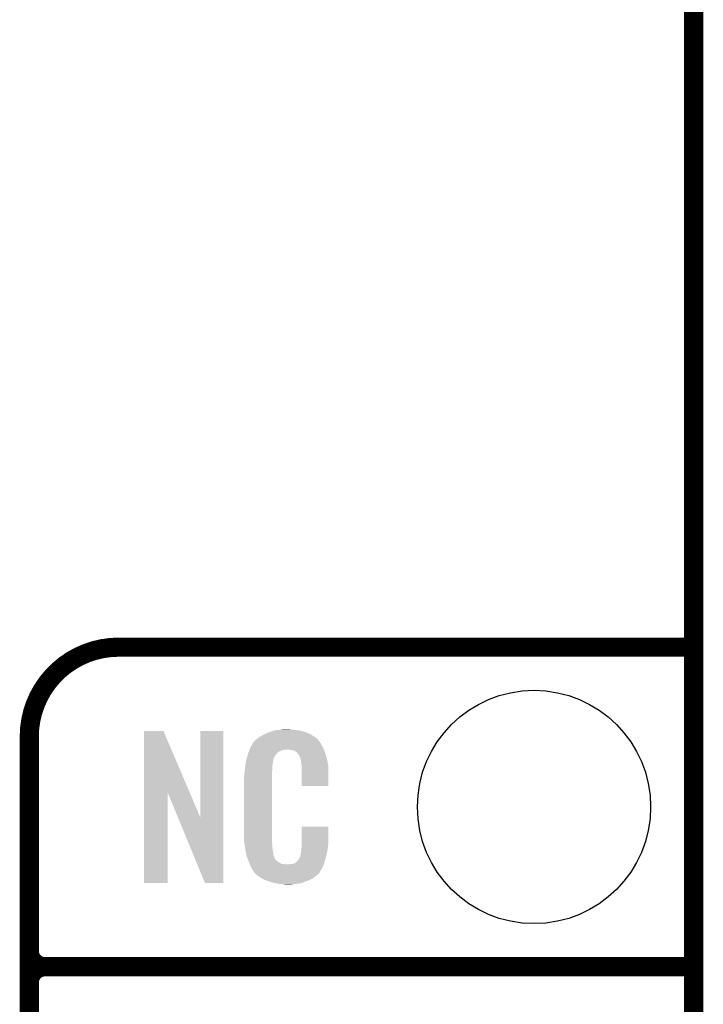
# Model space of a CAD drawing. Extents: x -1.3 to 24.2, y -3.9 to 53.4.
# Tile 23 of 31: x 18.8 to 24.2, y 16.2 to 24. Entities that reach past the tile are written whole.
import ezdxf

# ---------------------------------------------------------------- set-up
doc = ezdxf.new("R2010")
doc.units = 0
doc.layers.get('0').update_dxf_attribs({"linetype": 'CONTINUOUS'})
for name, color, linetype in [('RS485_ISOLATOR_5_CLICK_V100_GKO', 10, 'CONTINUOUS'), ('RS485_ISOLATOR_5_CLICK_V100_GTO', 9, 'CONTINUOUS'), ('RS485_ISOLATOR_5_CLICK_V100_GTS', 11, 'CONTINUOUS')]:
    doc.layers.add(name, color=color, linetype=linetype)

# ---------------------------------------------------------------- blocks, each defined once
blk = doc.blocks.new('ROUND_39')
blk.add_circle((0, 0), 0.9271)

msp = doc.modelspace()

# ---------------------------------------------------------------- linework, layer by layer
at = {"layer": 'RS485_ISOLATOR_5_CLICK_V100_GKO', "const_width": 0.1524}
msp.add_lwpolyline([(24.13, -1.27), (24.13, 51.054)], dxfattribs=at)
at = {"layer": 'RS485_ISOLATOR_5_CLICK_V100_GTO', "const_width": 0.1524}
for points in [[(19.558, 19.05, 0.4142136), (18.8468, 18.3388)], [(18.8468, 16.637, 0.4142136), (18.9738, 16.51)], [(18.9738, 16.51, 0.4142136), (18.8468, 16.383)], [(18.9738, 16.51, 0.4142136), (18.8468, 16.383)]]:
    msp.add_lwpolyline(points, format="xyb", dxfattribs=at)
for points in [[(19.558, 19.05), (24.13, 19.05)], [(18.8468, -0.5588), (18.8468, 18.3388)], [(18.9738, 16.51), (24.13, 16.51)], [(18.9738, 16.51), (24.13, 16.51)], [(18.8468, 14.097), (18.8468, 16.383)]]:
    msp.add_lwpolyline(points, dxfattribs=at)
at = {"layer": 'RS485_ISOLATOR_5_CLICK_V100_GTO'}
for points in [[(20.794134, 18.38706), (20.802602, 18.3896), (20.998182, 18.38706), (20.977862, 18.3896)], [(20.802602, 18.3896), (20.83308, 18.39214), (20.977862, 18.3896), (20.95754, 18.39214)], [(20.83308, 18.39214), (20.84832, 18.39468), (20.95754, 18.39214), (20.942302, 18.39468)], [(20.84832, 18.39468), (20.863562, 18.39722), (20.927062, 18.39468), (20.914362, 18.39722)], [(19.758672, 17.896728), (19.75868, 18.384506), (20.121662, 17.896728), (19.913604, 18.384506)], [(19.75868, 18.384506), (19.758682, 18.38452), (19.913604, 18.384506), (19.758682, 18.38452)], [(20.20824, 17.693748), (20.20826, 18.384498), (20.388566, 17.693748), (20.38858, 18.384498)], [(20.20826, 18.384498), (20.208262, 18.38452), (20.38858, 18.384498), (20.208262, 18.38452)], [(20.64105, 18.305776), (20.64512, 18.310862), (21.150582, 18.305776), (21.146224, 18.310862)], [(20.64512, 18.310862), (20.659634, 18.32356), (21.146224, 18.310862), (21.135342, 18.32356)], [(20.659634, 18.32356), (20.665442, 18.32864), (21.135342, 18.32356), (21.128232, 18.32864)], [(20.665442, 18.32864), (20.677418, 18.336262), (21.128232, 18.32864), (21.11756, 18.336262)], [(20.677418, 18.336262), (20.693382, 18.34642), (21.11756, 18.336262), (21.10063, 18.34642)], [(20.693382, 18.34642), (20.71878, 18.35912), (21.10063, 18.34642), (21.07946, 18.35912)], [(20.71878, 18.35912), (20.72894, 18.3642), (21.07946, 18.35912), (21.067124, 18.3642)], [(20.72894, 18.3642), (20.754338, 18.37436), (21.067124, 18.3642), (21.042452, 18.37436)], [(20.754338, 18.37436), (20.761958, 18.3769), (21.042452, 18.37436), (21.036282, 18.3769)], [(20.761958, 18.3769), (20.7772, 18.38198), (21.036282, 18.3769), (21.017232, 18.38198)], [(20.7772, 18.38198), (20.794134, 18.38706), (21.017232, 18.38198), (20.998182, 18.38706)], [(20.592312, 18.219418), (20.597926, 18.234658), (20.83054, 18.219418), (20.868636, 18.234658)], [(20.597926, 18.234658), (20.597928, 18.23466), (20.868636, 18.234658), (20.916898, 18.23466)], [(20.597928, 18.23466), (20.599798, 18.239738), (21.190494, 18.23466), (21.18868, 18.239738)], [(20.599798, 18.239738), (20.60448, 18.252442), (21.18868, 18.239738), (21.181752, 18.252442)], [(20.60448, 18.252442), (20.613442, 18.26768), (21.181752, 18.252442), (21.17344, 18.26768)], [(20.613442, 18.26768), (20.626888, 18.29054), (21.17344, 18.26768), (21.160742, 18.29054)], [(20.626888, 18.29054), (20.62988, 18.295624), (21.160742, 18.29054), (21.15693, 18.295624)], [(20.62988, 18.295624), (20.629902, 18.29816), (21.15693, 18.295624), (21.155028, 18.29816)], [(20.629902, 18.29816), (20.634966, 18.298168), (21.155028, 18.29816), (21.155022, 18.298168)], [(20.634966, 18.298168), (20.63699, 18.3007), (21.155022, 18.298168), (21.153122, 18.3007)], [(20.63699, 18.3007), (20.64105, 18.305776), (21.153122, 18.3007), (21.150582, 18.305776)], [(20.93468, 18.23212), (20.916898, 18.23466), (21.191402, 18.23212), (21.190494, 18.23466)], [(20.57146, 18.153382), (20.576792, 18.171158), (20.78759, 18.153382), (20.792438, 18.171158)], [(20.576792, 18.171158), (20.583648, 18.194018), (20.792438, 18.171158), (20.805138, 18.194018)], [(20.583648, 18.194018), (20.586698, 18.20418), (20.805138, 18.194018), (20.815298, 18.20418)], [(20.586698, 18.20418), (20.588568, 18.209256), (20.815298, 18.20418), (20.817838, 18.209256)], [(20.588568, 18.209256), (20.592312, 18.219418), (20.817838, 18.209256), (20.83054, 18.219418)], [(20.947378, 18.22958), (20.93468, 18.23212), (21.192308, 18.22958), (21.191402, 18.23212)], [(20.972774, 18.216882), (20.947378, 18.22958), (21.196844, 18.216882), (21.192308, 18.22958)], [(20.975318, 18.211804), (20.972774, 18.216882), (21.198656, 18.211804), (21.196844, 18.216882)], [(20.981854, 18.20418), (20.975318, 18.211804), (21.201378, 18.20418), (21.198656, 18.211804)], [(20.990558, 18.194022), (20.981854, 18.20418), (21.204368, 18.194022), (21.201378, 18.20418)], [(21.00072, 18.17116), (20.990558, 18.194022), (21.211092, 18.17116), (21.204368, 18.194022)], [(21.004784, 18.161002), (21.00072, 18.17116), (21.21408, 18.161002), (21.211092, 18.17116)], [(21.005798, 18.158464), (21.004784, 18.161002), (21.214564, 18.158464), (21.21408, 18.161002)], [(21.0058, 18.150842), (21.005798, 18.158464), (21.216016, 18.150842), (21.214564, 18.158464)], [(20.559042, 18.061938), (20.5613, 18.08226), (20.7772, 18.061938), (20.77974, 18.08226)], [(20.5613, 18.08226), (20.563556, 18.102578), (20.77974, 18.08226), (20.77974, 18.102578)], [(20.563556, 18.102578), (20.56384, 18.10512), (20.77974, 18.102578), (20.780248, 18.10512)], [(20.56384, 18.10512), (20.565442, 18.115278), (20.780248, 18.10512), (20.78228, 18.115278)], [(20.565442, 18.115278), (20.567448, 18.127978), (20.78228, 18.115278), (20.78228, 18.127978)], [(20.567448, 18.127978), (20.569052, 18.138138), (20.78228, 18.127978), (20.78482, 18.138138)], [(20.569052, 18.138138), (20.569854, 18.143218), (20.78482, 18.138138), (20.78482, 18.143218)], [(20.569854, 18.143218), (20.57146, 18.153382), (20.78482, 18.143218), (20.78759, 18.153382)], [(21.00834, 18.138138), (21.0058, 18.150842), (21.218436, 18.138138), (21.216016, 18.150842)], [(21.01088, 18.12036), (21.00834, 18.138138), (21.221822, 18.12036), (21.218436, 18.138138)], [(21.011858, 18.107658), (21.01088, 18.12036), (21.22424, 18.107658), (21.221822, 18.12036)], [(21.01342, 18.08734), (21.011858, 18.107658), (21.224236, 18.08734), (21.22424, 18.107658)], [(21.01342, 17.947662), (21.01342, 18.08734), (21.224218, 17.947662), (21.224236, 18.08734)], [(20.55368, 18.011142), (20.55622, 18.023842), (20.7772, 18.011142), (20.7772, 18.023842)], [(20.55368, 17.56156), (20.55368, 18.011142), (20.7772, 17.56156), (20.7772, 18.011142)], [(20.55622, 18.04162), (20.55876, 18.0594), (20.7772, 18.04162), (20.7772, 18.0594)], [(20.55622, 18.023842), (20.55622, 18.04162), (20.7772, 18.023842), (20.7772, 18.04162)], [(20.55876, 18.0594), (20.559042, 18.061938), (20.7772, 18.0594), (20.7772, 18.061938)], [(21.224218, 17.94764), (21.01342, 17.947662), (21.224218, 17.94764), (21.224218, 17.947662)], [(19.75866, 17.175502), (19.758672, 17.896728), (19.946598, 17.175502), (19.94662, 17.896728)], [(20.030256, 17.693748), (19.94662, 17.896728), (20.20824, 17.693748), (20.121662, 17.896728)], [(20.243796, 17.175494), (20.030256, 17.693748), (20.388558, 17.175494), (20.388566, 17.693748)], [(21.01342, 17.48282), (21.01344, 17.622498), (21.22424, 17.48282), (21.22424, 17.622498)], [(21.01344, 17.622498), (21.013442, 17.62252), (21.22424, 17.622498), (21.013442, 17.62252)], [(20.556032, 17.49806), (20.55368, 17.56156), (20.7772, 17.49806), (20.7772, 17.56156)], [(20.55622, 17.492982), (20.556032, 17.49806), (20.777926, 17.492982), (20.7772, 17.49806)], [(20.55843, 17.480278), (20.55622, 17.492982), (20.77974, 17.480278), (20.777926, 17.492982)], [(20.562406, 17.457418), (20.55843, 17.480278), (20.77974, 17.457418), (20.77974, 17.480278)], [(20.56638, 17.43456), (20.562406, 17.457418), (20.78335, 17.43456), (20.77974, 17.457418)], [(21.01088, 17.4498), (21.012784, 17.46504), (21.219666, 17.4498), (21.2217, 17.46504)], [(21.012784, 17.46504), (21.01342, 17.470122), (21.2217, 17.46504), (21.222426, 17.470122)], [(21.01342, 17.470122), (21.01342, 17.48282), (21.222426, 17.470122), (21.22424, 17.48282)], [(20.571462, 17.40916), (20.56638, 17.43456), (20.78736, 17.40916), (20.78335, 17.43456)], [(20.576034, 17.386298), (20.571462, 17.40916), (20.79244, 17.386298), (20.78736, 17.40916)], [(20.57654, 17.383762), (20.576034, 17.386298), (20.79371, 17.383762), (20.79244, 17.386298)], [(20.583862, 17.36598), (20.57654, 17.383762), (20.802602, 17.36598), (20.79371, 17.383762)], [(20.988022, 17.360902), (21.00072, 17.38376), (21.20011, 17.360902), (21.20646, 17.38376)], [(21.00072, 17.38376), (21.000722, 17.383762), (21.20646, 17.38376), (21.20646, 17.383762)], [(21.000722, 17.383762), (21.0058, 17.409162), (21.20646, 17.383762), (21.212436, 17.409162)], [(21.0058, 17.409162), (21.005802, 17.411704), (21.212436, 17.409162), (21.213034, 17.411704)], [(21.005802, 17.411704), (21.00834, 17.416784), (21.213034, 17.411704), (21.214228, 17.416784)], [(21.00834, 17.424402), (21.008848, 17.426942), (21.216022, 17.424402), (21.21662, 17.426942)], [(21.00834, 17.416784), (21.00834, 17.424402), (21.214228, 17.416784), (21.216022, 17.424402)], [(21.008848, 17.426942), (21.01088, 17.437102), (21.21662, 17.426942), (21.217974, 17.437102)], [(21.01088, 17.437102), (21.01088, 17.4498), (21.217974, 17.437102), (21.219666, 17.4498)], [(20.58491, 17.363436), (20.583862, 17.36598), (20.805142, 17.363436), (20.802602, 17.36598)], [(20.587, 17.35836), (20.58491, 17.363436), (20.807684, 17.35836), (20.805142, 17.363436)], [(20.589092, 17.353278), (20.587, 17.35836), (20.815302, 17.353278), (20.807684, 17.35836)], [(20.59223, 17.34566), (20.589092, 17.353278), (20.82292, 17.34566), (20.815302, 17.353278)], [(20.59432, 17.34058), (20.59223, 17.34566), (20.830542, 17.34058), (20.82292, 17.34566)], [(20.596274, 17.3355), (20.59432, 17.34058), (20.838162, 17.3355), (20.830542, 17.34058)], [(20.599206, 17.32788), (20.596274, 17.3355), (20.853404, 17.32788), (20.838162, 17.3355)], [(20.60116, 17.3228), (20.599206, 17.32788), (20.899122, 17.3228), (20.853404, 17.32788)], [(20.60702, 17.30756), (20.60116, 17.3228), (21.181208, 17.30756), (21.187484, 17.3228)], [(20.614078, 17.29486), (20.60702, 17.30756), (21.17598, 17.29486), (21.181208, 17.30756)], [(20.619722, 17.284698), (20.614078, 17.29486), (21.169882, 17.284698), (21.17598, 17.29486)], [(20.899122, 17.3228), (20.909282, 17.322802), (21.187484, 17.3228), (21.187486, 17.322802)], [(20.909282, 17.322802), (20.916904, 17.32534), (21.187486, 17.322802), (21.18853, 17.32534)], [(20.927062, 17.32534), (20.952462, 17.33042), (21.18853, 17.32534), (21.190622, 17.33042)], [(20.952462, 17.33042), (20.965154, 17.338038), (21.190622, 17.33042), (21.19376, 17.338038)], [(20.965154, 17.338038), (20.965162, 17.338042), (21.19376, 17.338038), (21.19376, 17.338042)], [(20.965162, 17.338042), (20.972786, 17.34566), (21.19376, 17.338042), (21.195876, 17.34566)], [(20.972786, 17.34566), (20.975326, 17.345674), (21.195876, 17.34566), (21.19588, 17.345674)], [(20.975326, 17.345674), (20.977862, 17.35074), (21.19588, 17.345674), (21.197288, 17.35074)], [(20.977862, 17.35074), (20.988022, 17.360902), (21.197288, 17.35074), (21.20011, 17.360902)], [(20.629876, 17.269466), (20.619722, 17.284698), (21.160742, 17.269466), (21.169882, 17.284698)], [(20.62988, 17.264386), (20.629876, 17.269466), (21.157694, 17.264386), (21.160742, 17.269466)], [(20.637504, 17.25676), (20.62988, 17.264386), (21.15312, 17.25676), (21.157694, 17.264386)], [(20.642584, 17.251678), (20.637504, 17.25676), (21.150576, 17.251678), (21.15312, 17.25676)], [(20.64766, 17.246598), (20.642584, 17.251678), (21.144226, 17.246598), (21.150576, 17.251678)], [(20.653586, 17.24152), (20.64766, 17.246598), (21.13788, 17.24152), (21.144226, 17.246598)], [(20.665438, 17.23136), (20.653586, 17.24152), (21.126028, 17.23136), (21.13788, 17.24152)], [(20.673568, 17.22628), (20.665438, 17.23136), (21.120102, 17.22628), (21.126028, 17.23136)], [(20.70202, 17.2085), (20.673568, 17.22628), (21.0947, 17.2085), (21.120102, 17.22628)], [(19.946598, 17.17548), (19.75866, 17.175502), (19.946598, 17.17548), (19.946598, 17.175502)], [(20.388558, 17.17548), (20.243796, 17.175494), (20.388558, 17.17548), (20.388558, 17.175494)], [(20.70608, 17.205962), (20.70202, 17.2085), (21.088778, 17.205962), (21.0947, 17.2085)], [(20.738736, 17.19326), (20.70608, 17.205962), (21.05914, 17.19326), (21.088778, 17.205962)], [(20.7518, 17.188178), (20.738736, 17.19326), (21.04607, 17.188178), (21.05914, 17.19326)], [(20.794978, 17.17548), (20.7518, 17.188178), (21.013418, 17.17548), (21.04607, 17.188178)], [(20.822074, 17.1704), (20.794978, 17.17548), (20.990558, 17.1704), (21.013418, 17.17548)], [(20.83562, 17.16786), (20.822074, 17.1704), (20.96262, 17.16786), (20.990558, 17.1704)], [(20.850858, 17.16532), (20.83562, 17.16786), (20.947378, 17.16532), (20.96262, 17.16786)], [(20.878798, 17.16278), (20.868638, 17.16532), (20.932138, 17.16278), (20.947378, 17.16532)]]:
    msp.add_solid(points, dxfattribs=at)

# ---------------------------------------------------------------- block references
at = {"layer": 'RS485_ISOLATOR_5_CLICK_V100_GTS'}
msp.add_blockref('ROUND_39', (22.86, 17.78), dxfattribs=at)

doc.saveas('drawing.dxf')
